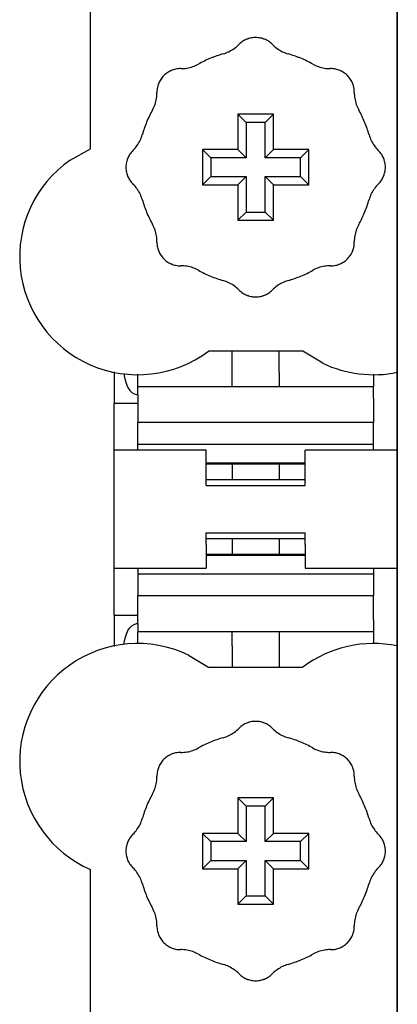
# Model space of a CAD drawing. Extents: x 213 to 948, y 153 to 704.
# Tile 10 of 62: x 436.96 to 440.16, y 217.67 to 226.03. Entities that reach past the tile are written whole.
import ezdxf

# ---------------------------------------------------------------- set-up
doc = ezdxf.new("R2010")
doc.units = 0
doc.header["$LTSCALE"] = 65.395
doc.header["$MEASUREMENT"] = 0
for name, color, linetype in [('133-358092_DXF_CONTINUOUS_LINE', 7, 'CONTINUOUS'), ('59-273163_DXF_CONTINUOUS_LINE', 7, 'CONTINUOUS'), ('59-273165_DXF_CONTINUOUS_LINE', 7, 'CONTINUOUS'), ('59-273170_DXF_CONTINUOUS_LINE', 7, 'CONTINUOUS')]:
    doc.layers.add(name, color=color, linetype=linetype)

msp = doc.modelspace()

# ---------------------------------------------------------------- linework, layer by layer
at = {"layer": '133-358092_DXF_CONTINUOUS_LINE', "color": 3, "linetype": 'Continuous'}
for p, q in [((440.1636, 178.57483), (440.1636, 308.57483)), ((440.1636, 308.57483), (440.1636, 178.57483))]:
    msp.add_line(p, q, dxfattribs=at)
at = {"layer": '59-273163_DXF_CONTINUOUS_LINE', "color": 7, "linetype": 'Continuous'}
for p, q in [((438.8136, 225.22483), (438.88359, 225.15484)), ((439.1136, 225.22483), (438.8136, 225.22483)), ((438.8136, 225.22483), (438.8136, 224.92483)), ((438.88359, 225.15484), (438.88359, 224.85484)), ((439.04361, 225.15484), (438.88359, 225.15484)), ((439.1136, 225.22483), (439.04361, 225.15484)), ((439.04361, 224.85484), (439.04361, 225.15484)), ((439.1136, 224.92483), (439.1136, 225.22483)), ((438.5136, 224.92483), (438.58359, 224.85484)), ((438.8136, 224.92483), (438.5136, 224.92483)), ((438.5136, 224.92483), (438.5136, 224.62483)), ((438.8136, 224.92483), (438.88359, 224.85484)), ((439.1136, 224.92483), (439.04361, 224.85484)), ((439.4136, 224.92483), (439.1136, 224.92483)), ((439.4136, 224.92483), (439.34361, 224.85484)), ((439.4136, 224.62483), (439.4136, 224.92483)), ((438.58359, 224.85484), (438.58359, 224.69482)), ((438.88359, 224.85484), (438.58359, 224.85484)), ((439.34361, 224.85484), (439.04361, 224.85484)), ((439.34361, 224.69482), (439.34361, 224.85484)), ((438.5136, 224.62483), (438.58359, 224.69482)), ((438.58359, 224.69482), (438.88359, 224.69482)), ((438.8136, 224.62483), (438.88359, 224.69482)), ((438.88359, 224.69482), (438.88359, 224.39482)), ((439.04361, 224.69482), (439.34361, 224.69482)), ((439.04361, 224.39482), (439.04361, 224.69482)), ((439.1136, 224.62483), (439.04361, 224.69482)), ((439.4136, 224.62483), (439.34361, 224.69482)), ((438.5136, 224.62483), (438.8136, 224.62483)), ((438.8136, 224.62483), (438.8136, 224.32483)), ((439.1136, 224.32483), (439.1136, 224.62483)), ((439.1136, 224.62483), (439.4136, 224.62483)), ((438.8136, 224.32483), (438.88359, 224.39482)), ((438.8136, 224.32483), (439.1136, 224.32483)), ((438.88359, 224.39482), (439.04361, 224.39482)), ((439.1136, 224.32483), (439.04361, 224.39482)), ((438.8136, 219.42483), (438.88359, 219.35484)), ((439.1136, 219.42483), (438.8136, 219.42483)), ((438.8136, 219.42483), (438.8136, 219.12483)), ((439.1136, 219.42483), (439.04361, 219.35484)), ((439.1136, 219.12483), (439.1136, 219.42483)), ((438.88359, 219.35484), (438.88359, 219.05484)), ((439.04361, 219.35484), (438.88359, 219.35484)), ((439.04361, 219.05484), (439.04361, 219.35484)), ((438.5136, 219.12483), (438.58359, 219.05484)), ((438.8136, 219.12483), (438.5136, 219.12483)), ((438.5136, 219.12483), (438.5136, 218.82483)), ((438.58359, 219.05484), (438.58359, 218.89482)), ((438.88359, 219.05484), (438.58359, 219.05484)), ((438.8136, 219.12483), (438.88359, 219.05484)), ((439.1136, 219.12483), (439.04361, 219.05484)), ((439.34361, 219.05484), (439.04361, 219.05484)), ((439.4136, 219.12483), (439.1136, 219.12483)), ((439.4136, 219.12483), (439.34361, 219.05484)), ((439.34361, 218.89482), (439.34361, 219.05484)), ((439.4136, 218.82483), (439.4136, 219.12483)), ((438.5136, 218.82483), (438.58359, 218.89482)), ((438.58359, 218.89482), (438.88359, 218.89482)), ((438.8136, 218.82483), (438.88359, 218.89482)), ((438.88359, 218.89482), (438.88359, 218.59482)), ((439.04361, 218.89482), (439.34361, 218.89482)), ((439.04361, 218.59482), (439.04361, 218.89482)), ((439.1136, 218.82483), (439.04361, 218.89482)), ((439.4136, 218.82483), (439.34361, 218.89482)), ((438.5136, 218.82483), (438.8136, 218.82483)), ((438.8136, 218.82483), (438.8136, 218.52483)), ((439.1136, 218.52483), (439.1136, 218.82483)), ((439.1136, 218.82483), (439.4136, 218.82483)), ((438.8136, 218.52483), (438.88359, 218.59482)), ((438.88359, 218.59482), (439.04361, 218.59482)), ((439.1136, 218.52483), (439.04361, 218.59482)), ((438.8136, 218.52483), (439.1136, 218.52483))]:
    msp.add_line(p, q, dxfattribs=at)
for centre, radius, start, end in [((438.9636, 225.67483), 0.2, 122.55156, 135.572996), ((438.9636, 225.67483), 0.2, 111.697641, 122.55156), ((438.9636, 225.67483), 0.2, 109.531166, 111.69753), ((438.9636, 225.67483), 0.2, 109.531168, 111.697641), ((438.9636, 225.67483), 0.2, 107.930339, 109.531166), ((438.9636, 225.67483), 0.2, 107.930417, 109.531168), ((438.9636, 225.67483), 0.2, 96.509588, 107.930339), ((438.9636, 225.67483), 0.2, 96.509602, 107.930417), ((438.9636, 225.67483), 0.2, 83.490445, 96.509588), ((438.9636, 225.67483), 0.2, 83.49043, 96.509602), ((438.9636, 225.67483), 0.2, 72.169748, 83.490445), ((438.9636, 225.67483), 0.2, 72.169666, 83.49043), ((438.9636, 225.67483), 0.2, 70.468847, 72.169748), ((438.9636, 225.67483), 0.2, 70.468845, 72.169666), ((438.9636, 225.67483), 0.2, 68.184726, 70.468847), ((438.9636, 225.67483), 0.2, 68.18461, 70.468845), ((438.9636, 225.67483), 0.2, 57.448466, 68.18461), ((438.9636, 225.67483), 0.2, 44.427004, 57.448477), ((438.9636, 225.67483), 0.2, 44.427004, 57.448466), ((438.9636, 224.77483), 1, 105.942369, 112.499995), ((438.60653, 226.02483), 0.3, 285.942369, 295.81846), ((438.60653, 226.02483), 0.3, 295.81846, 305.696943), ((438.60653, 226.02483), 0.3, 305.696943, 315.572996), ((439.32067, 226.02483), 0.3, 224.427004, 234.303049), ((439.32067, 226.02483), 0.3, 224.427004, 234.303057), ((439.32067, 226.02483), 0.3, 234.303049, 244.181547), ((439.32067, 226.02483), 0.3, 234.303057, 244.18154), ((439.32067, 226.02483), 0.3, 244.181547, 254.057631), ((439.32067, 226.02483), 0.3, 244.18154, 254.057631), ((438.9636, 224.77483), 1, 67.499845, 74.057631), ((438.9636, 224.77483), 1, 67.499846, 74.057631), ((438.9636, 224.77483), 1, 112.499995, 119.057631), ((438.9636, 224.77483), 1, 112.499995, 119.057631), ((438.9636, 224.77483), 1, 60.942369, 67.499845), ((438.9636, 224.77483), 1, 60.942369, 67.499846), ((438.3272, 225.41123), 0.2, 128.49043, 141.509602), ((438.3272, 225.41123), 0.2, 117.169666, 128.49043), ((438.3272, 225.41123), 0.2, 115.468847, 117.169748), ((438.3272, 225.41123), 0.2, 115.468845, 117.169666), ((438.3272, 225.41123), 0.2, 113.184725, 115.468847), ((438.3272, 225.41123), 0.2, 113.18461, 115.468845), ((438.3272, 225.41123), 0.2, 102.448466, 113.18461), ((438.3272, 225.41123), 0.2, 89.427004, 102.448477), ((438.3272, 225.41123), 0.2, 89.427004, 102.448466), ((438.33221, 225.9112), 0.3, 269.427004, 279.303049), ((438.33221, 225.9112), 0.3, 269.427004, 279.303057), ((438.33221, 225.9112), 0.3, 279.303049, 289.181547), ((438.33221, 225.9112), 0.3, 279.303057, 289.18154), ((438.33221, 225.9112), 0.3, 289.181547, 299.057631), ((438.33221, 225.9112), 0.3, 289.18154, 299.057631), ((439.595, 225.9112), 0.3, 240.942369, 250.81846), ((439.595, 225.9112), 0.3, 250.81846, 260.696943), ((439.595, 225.9112), 0.3, 260.696943, 270.572996), ((439.6, 225.41123), 0.2, 77.55155, 90.572996), ((439.6, 225.41123), 0.2, 77.55156, 90.572996), ((439.6, 225.41123), 0.2, 66.697529, 77.55155), ((439.6, 225.41123), 0.2, 66.69764, 77.55156), ((439.6, 225.41123), 0.2, 64.531168, 66.69764), ((439.6, 225.41123), 0.2, 62.930417, 64.531168), ((439.6, 225.41123), 0.2, 51.509602, 62.930417), ((439.6, 225.41123), 0.2, 38.490445, 51.509588), ((439.6, 225.41123), 0.2, 38.49043, 51.509602), ((438.3272, 225.41123), 0.2, 156.697529, 167.55155), ((438.3272, 225.41123), 0.2, 156.69764, 167.55156), ((438.3272, 225.41123), 0.2, 154.531168, 156.69764), ((438.3272, 225.41123), 0.2, 152.930417, 154.531168), ((438.3272, 225.41123), 0.2, 141.509602, 152.930417), ((439.6, 225.41123), 0.2, 27.169748, 38.490445), ((439.6, 225.41123), 0.2, 27.169666, 38.49043), ((439.6, 225.41123), 0.2, 25.468847, 27.169748), ((439.6, 225.41123), 0.2, 25.468845, 27.169666), ((439.6, 225.41123), 0.2, 23.18461, 25.468845), ((439.6, 225.41123), 0.2, 12.448466, 23.18461), ((437.82723, 225.40623), 0.3, 350.696943, 0.572996), ((438.3272, 225.41123), 0.2, 167.55156, 180.572996), ((439.6, 225.41123), 0.2, 359.427004, 12.448477), ((439.6, 225.41123), 0.2, 359.427004, 12.448466), ((440.09997, 225.40623), 0.3, 179.427004, 189.303049), ((440.09997, 225.40623), 0.3, 179.427004, 189.303057), ((437.82723, 225.40623), 0.3, 340.81846, 350.696943), ((440.09997, 225.40623), 0.3, 189.303049, 199.181547), ((440.09997, 225.40623), 0.3, 189.303057, 199.18154), ((438.9636, 224.77483), 1, 150.942369, 157.500005), ((437.82723, 225.40623), 0.3, 330.942369, 340.81846), ((440.09997, 225.40623), 0.3, 199.181547, 209.057631), ((440.09997, 225.40623), 0.3, 199.18154, 209.057631), ((438.9636, 224.77483), 1, 22.500551, 29.057631), ((438.9636, 224.77483), 1, 22.500549, 29.057631), ((438.9636, 224.77483), 1, 157.500005, 164.057631), ((438.9636, 224.77483), 1, 15.942369, 22.500551), ((438.9636, 224.77483), 1, 15.942369, 22.500549), ((437.7136, 225.1319), 0.3, 324.303049, 334.181547), ((437.7136, 225.1319), 0.3, 324.303057, 334.18154), ((437.7136, 225.1319), 0.3, 334.181547, 344.057631), ((437.7136, 225.1319), 0.3, 334.18154, 344.057631), ((440.2136, 225.1319), 0.3, 195.942369, 205.81846), ((440.2136, 225.1319), 0.3, 205.81846, 215.696943), ((438.0636, 224.77483), 0.2, 134.427004, 147.448466), ((437.7136, 225.1319), 0.3, 314.427004, 324.303049), ((437.7136, 225.1319), 0.3, 314.427004, 324.303057), ((440.2136, 225.1319), 0.3, 215.696943, 225.572996), ((439.8636, 224.77483), 0.2, 32.55155, 45.572996), ((439.8636, 224.77483), 0.2, 32.55156, 45.572996), ((438.0636, 224.77483), 0.2, 162.169666, 173.49043), ((438.0636, 224.77483), 0.2, 160.468845, 162.169666), ((438.0636, 224.77483), 0.2, 158.184726, 160.468847), ((438.0636, 224.77483), 0.2, 158.18461, 160.468845), ((438.0636, 224.77483), 0.2, 147.448466, 158.18461), ((439.8636, 224.77483), 0.2, 21.69753, 32.55155), ((439.8636, 224.77483), 0.2, 21.697641, 32.55156), ((439.8636, 224.77483), 0.2, 19.531166, 21.69753), ((439.8636, 224.77483), 0.2, 19.531168, 21.697641), ((439.8636, 224.77483), 0.2, 17.930339, 19.531166), ((439.8636, 224.77483), 0.2, 17.930417, 19.531168), ((439.8636, 224.77483), 0.2, 6.509588, 17.930339), ((439.8636, 224.77483), 0.2, 6.509602, 17.930417), ((438.0636, 224.77483), 0.2, 173.49043, 186.509602), ((438.0636, 224.77483), 0.2, 186.509602, 197.930417), ((439.8636, 224.77483), 0.2, 342.169748, 353.490445), ((439.8636, 224.77483), 0.2, 342.169666, 353.49043), ((439.8636, 224.77483), 0.2, 353.490445, 6.509588), ((439.8636, 224.77483), 0.2, 353.49043, 6.509602), ((438.0636, 224.77483), 0.2, 197.930417, 199.531168), ((438.0636, 224.77483), 0.2, 199.531166, 201.69753), ((438.0636, 224.77483), 0.2, 199.531168, 201.697641), ((438.0636, 224.77483), 0.2, 201.697641, 212.55156), ((438.0636, 224.77483), 0.2, 212.55156, 225.572996), ((439.8636, 224.77483), 0.2, 314.427004, 327.448466), ((439.8636, 224.77483), 0.2, 327.448466, 338.18461), ((439.8636, 224.77483), 0.2, 338.184726, 340.468847), ((439.8636, 224.77483), 0.2, 338.18461, 340.468845), ((439.8636, 224.77483), 0.2, 340.468847, 342.169748), ((439.8636, 224.77483), 0.2, 340.468845, 342.169666), ((437.7136, 224.41776), 0.3, 35.696943, 45.572996), ((437.7136, 224.41776), 0.3, 25.81846, 35.696943), ((440.2136, 224.41776), 0.3, 144.303049, 154.181547), ((440.2136, 224.41776), 0.3, 144.303057, 154.18154), ((440.2136, 224.41776), 0.3, 134.427004, 144.303049), ((440.2136, 224.41776), 0.3, 134.427004, 144.303057), ((437.7136, 224.41776), 0.3, 15.942369, 25.81846), ((438.9636, 224.77483), 1, 195.942369, 202.500157), ((438.9636, 224.77483), 1, 337.40339, 344.057631), ((438.9636, 224.77483), 1, 337.405487, 344.057631), ((440.2136, 224.41776), 0.3, 154.181547, 164.057631), ((440.2136, 224.41776), 0.3, 154.18154, 164.057631), ((438.9636, 224.77483), 1, 202.500157, 209.057631), ((438.9636, 224.77483), 1, 330.942369, 337.405487), ((438.9636, 224.77483), 1, 330.942369, 337.40339), ((437.82723, 224.14344), 0.3, 19.181547, 29.057631), ((437.82723, 224.14344), 0.3, 19.18154, 29.057631), ((437.82723, 224.14344), 0.3, 9.303049, 19.181547), ((437.82723, 224.14344), 0.3, 9.303057, 19.18154), ((440.09997, 224.14344), 0.3, 160.81846, 170.696943), ((440.09997, 224.14344), 0.3, 150.942369, 160.81846), ((437.82723, 224.14344), 0.3, 359.427004, 9.303049), ((437.82723, 224.14344), 0.3, 359.427004, 9.303057), ((440.09997, 224.14344), 0.3, 170.696943, 180.572996), ((438.3272, 224.13844), 0.2, 179.427004, 192.448466), ((438.3272, 224.13844), 0.2, 192.448466, 203.18461), ((439.6, 224.13844), 0.2, 336.697529, 347.55155), ((439.6, 224.13844), 0.2, 336.69764, 347.55156), ((439.6, 224.13844), 0.2, 347.55156, 0.572996), ((438.3272, 224.13844), 0.2, 203.18461, 205.468845), ((438.3272, 224.13844), 0.2, 205.468845, 207.169666), ((438.3272, 224.13844), 0.2, 207.169666, 218.49043), ((438.3272, 224.13844), 0.2, 218.49043, 231.509602), ((438.3272, 224.13844), 0.2, 231.509602, 242.930417), ((439.6, 224.13844), 0.2, 297.169666, 308.49043), ((439.6, 224.13844), 0.2, 308.490445, 321.509588), ((439.6, 224.13844), 0.2, 308.49043, 321.509602), ((439.6, 224.13844), 0.2, 321.509602, 332.930417), ((439.6, 224.13844), 0.2, 332.930338, 334.531166), ((439.6, 224.13844), 0.2, 332.930417, 334.531168), ((439.6, 224.13844), 0.2, 334.531166, 336.697529), ((439.6, 224.13844), 0.2, 334.531168, 336.69764), ((438.3272, 224.13844), 0.2, 242.930417, 244.531168), ((438.3272, 224.13844), 0.2, 244.531168, 246.69764), ((438.3272, 224.13844), 0.2, 246.697529, 257.55155), ((438.3272, 224.13844), 0.2, 246.69764, 257.55156), ((438.3272, 224.13844), 0.2, 257.55156, 270.572996), ((438.33221, 223.63846), 0.3, 80.696943, 90.572996), ((438.33221, 223.63846), 0.3, 70.81846, 80.696943), ((438.33221, 223.63846), 0.3, 60.942369, 70.81846), ((438.9636, 224.77483), 1, 240.942369, 247.499479), ((438.9636, 224.77483), 1, 240.942369, 247.499481), ((438.9636, 224.77483), 1, 292.59445, 299.057631), ((438.9636, 224.77483), 1, 292.596544, 299.057631), ((439.595, 223.63846), 0.3, 109.181547, 119.057631), ((439.595, 223.63846), 0.3, 109.18154, 119.057631), ((439.595, 223.63846), 0.3, 99.303049, 109.181547), ((439.595, 223.63846), 0.3, 99.303057, 109.18154), ((439.595, 223.63846), 0.3, 89.427004, 99.303049), ((439.595, 223.63846), 0.3, 89.427004, 99.303057), ((439.6, 224.13844), 0.2, 269.427004, 282.448466), ((439.6, 224.13844), 0.2, 282.448466, 293.18461), ((439.6, 224.13844), 0.2, 293.184725, 295.468847), ((439.6, 224.13844), 0.2, 293.18461, 295.468845), ((439.6, 224.13844), 0.2, 295.468845, 297.169666), ((438.9636, 224.77483), 1, 247.499481, 254.057631), ((438.60653, 223.52483), 0.3, 64.181547, 74.057631), ((438.60653, 223.52483), 0.3, 64.18154, 74.057631), ((439.32067, 223.52483), 0.3, 105.942369, 115.81846), ((438.9636, 224.77483), 1, 285.942369, 292.596544), ((438.9636, 224.77483), 1, 285.942369, 292.59445), ((438.60653, 223.52483), 0.3, 54.303049, 64.181547), ((438.60653, 223.52483), 0.3, 54.303057, 64.18154), ((438.60653, 223.52483), 0.3, 44.427004, 54.303049), ((438.60653, 223.52483), 0.3, 44.427004, 54.303057), ((438.9636, 223.87483), 0.2, 224.427004, 237.448466), ((438.9636, 223.87483), 0.2, 302.55155, 315.572996), ((438.9636, 223.87483), 0.2, 302.55156, 315.572996), ((439.32067, 223.52483), 0.3, 125.696943, 135.572996), ((439.32067, 223.52483), 0.3, 115.81846, 125.696943), ((438.9636, 223.87483), 0.2, 237.448466, 248.18461), ((438.9636, 223.87483), 0.2, 248.18461, 250.468845), ((438.9636, 223.87483), 0.2, 250.468845, 252.169666), ((438.9636, 223.87483), 0.2, 252.169666, 263.49043), ((438.9636, 223.87483), 0.2, 263.490445, 276.509588), ((438.9636, 223.87483), 0.2, 263.49043, 276.509602), ((438.9636, 223.87483), 0.2, 276.509588, 287.930339), ((438.9636, 223.87483), 0.2, 276.509602, 287.930417), ((438.9636, 223.87483), 0.2, 287.930339, 289.531166), ((438.9636, 223.87483), 0.2, 287.930417, 289.531168), ((438.9636, 223.87483), 0.2, 289.531166, 291.69753), ((438.9636, 223.87483), 0.2, 289.531168, 291.697641), ((438.9636, 223.87483), 0.2, 291.69753, 302.55155), ((438.9636, 223.87483), 0.2, 291.697641, 302.55156), ((438.9636, 219.87483), 0.2, 111.697641, 122.55156), ((438.9636, 219.87483), 0.2, 109.531168, 111.697641), ((438.9636, 219.87483), 0.2, 107.930417, 109.531168), ((438.9636, 219.87483), 0.2, 96.509602, 107.930417), ((438.9636, 219.87483), 0.2, 83.49043, 96.509602), ((438.9636, 219.87483), 0.2, 72.169748, 83.490445), ((438.9636, 219.87483), 0.2, 72.169666, 83.49043), ((438.9636, 219.87483), 0.2, 70.468845, 72.169666), ((438.9636, 219.87483), 0.2, 68.184725, 70.468847), ((438.9636, 219.87483), 0.2, 68.184609, 70.468845), ((438.9636, 219.87483), 0.2, 57.448477, 68.184725), ((438.9636, 219.87483), 0.2, 57.448466, 68.184609), ((438.60653, 220.22483), 0.3, 295.81846, 305.696943), ((438.60653, 220.22483), 0.3, 305.696943, 315.572996), ((438.9636, 219.87483), 0.2, 122.55156, 135.572996), ((438.9636, 219.87483), 0.2, 44.427004, 57.448477), ((438.9636, 219.87483), 0.2, 44.427004, 57.448466), ((439.32067, 220.22483), 0.3, 224.427004, 234.303049), ((439.32067, 220.22483), 0.3, 224.427004, 234.303057), ((439.32067, 220.22483), 0.3, 234.303049, 244.181547), ((439.32067, 220.22483), 0.3, 234.303057, 244.18154), ((438.9636, 218.97483), 1, 112.499995, 119.057631), ((438.9636, 218.97483), 1, 105.942369, 112.499995), ((438.60653, 220.22483), 0.3, 285.942369, 295.81846), ((439.32067, 220.22483), 0.3, 244.181547, 254.057631), ((439.32067, 220.22483), 0.3, 244.18154, 254.057631), ((438.9636, 218.97483), 1, 67.499845, 74.057631), ((438.9636, 218.97483), 1, 67.499846, 74.057631), ((438.9636, 218.97483), 1, 60.942369, 67.499845), ((438.9636, 218.97483), 1, 60.942369, 67.499846), ((438.3272, 219.61123), 0.2, 102.448466, 113.18461), ((438.3272, 219.61123), 0.2, 89.427004, 102.448466), ((438.33221, 220.1112), 0.3, 269.427004, 279.303049), ((438.33221, 220.1112), 0.3, 269.427004, 279.303057), ((438.33221, 220.1112), 0.3, 279.303049, 289.181547), ((438.33221, 220.1112), 0.3, 279.303057, 289.18154), ((438.33221, 220.1112), 0.3, 289.181547, 299.057631), ((438.33221, 220.1112), 0.3, 289.18154, 299.057631), ((439.595, 220.1112), 0.3, 240.942369, 250.81846), ((439.595, 220.1112), 0.3, 250.81846, 260.696943), ((439.595, 220.1112), 0.3, 260.696943, 270.572996), ((439.6, 219.61123), 0.2, 77.55155, 90.572996), ((439.6, 219.61123), 0.2, 77.55156, 90.572996), ((439.6, 219.61123), 0.2, 66.697529, 77.55155), ((439.6, 219.61123), 0.2, 66.69764, 77.55156), ((438.3272, 219.61123), 0.2, 141.509602, 152.930417), ((438.3272, 219.61123), 0.2, 128.49043, 141.509602), ((438.3272, 219.61123), 0.2, 117.169666, 128.49043), ((438.3272, 219.61123), 0.2, 115.468845, 117.169666), ((438.3272, 219.61123), 0.2, 113.184725, 115.468847), ((438.3272, 219.61123), 0.2, 113.18461, 115.468845), ((439.6, 219.61123), 0.2, 64.531168, 66.69764), ((439.6, 219.61123), 0.2, 62.930339, 64.531166), ((439.6, 219.61123), 0.2, 62.930417, 64.531168), ((439.6, 219.61123), 0.2, 51.509588, 62.930339), ((439.6, 219.61123), 0.2, 51.509602, 62.930417), ((439.6, 219.61123), 0.2, 38.490445, 51.509588), ((439.6, 219.61123), 0.2, 38.49043, 51.509602), ((439.6, 219.61123), 0.2, 27.169666, 38.49043), ((438.3272, 219.61123), 0.2, 167.55156, 180.572996), ((438.3272, 219.61123), 0.2, 156.697641, 167.55156), ((438.3272, 219.61123), 0.2, 154.531168, 156.697641), ((438.3272, 219.61123), 0.2, 152.930417, 154.531168), ((439.6, 219.61123), 0.2, 25.468847, 27.169748), ((439.6, 219.61123), 0.2, 25.468845, 27.169666), ((439.6, 219.61123), 0.2, 23.184609, 25.468845), ((439.6, 219.61123), 0.2, 12.448477, 23.184725), ((439.6, 219.61123), 0.2, 12.448466, 23.184609), ((439.6, 219.61123), 0.2, 359.427004, 12.448477), ((439.6, 219.61123), 0.2, 359.427004, 12.448466), ((437.82723, 219.60623), 0.3, 340.81846, 350.696943), ((437.82723, 219.60623), 0.3, 350.696943, 0.572996), ((440.09997, 219.60623), 0.3, 179.427004, 189.303049), ((440.09997, 219.60623), 0.3, 179.427004, 189.303057), ((440.09997, 219.60623), 0.3, 189.303049, 199.181547), ((440.09997, 219.60623), 0.3, 189.303057, 199.18154), ((437.82723, 219.60623), 0.3, 330.942369, 340.81846), ((440.09997, 219.60623), 0.3, 199.181547, 209.057631), ((440.09997, 219.60623), 0.3, 199.18154, 209.057631), ((438.9636, 218.97483), 1, 150.942369, 157.500005), ((438.9636, 218.97483), 1, 22.500551, 29.057631), ((438.9636, 218.97483), 1, 22.500549, 29.057631), ((438.9636, 218.97483), 1, 157.500005, 164.057631), ((438.9636, 218.97483), 1, 15.942369, 22.500551), ((438.9636, 218.97483), 1, 15.942369, 22.500549), ((437.7136, 219.3319), 0.3, 334.181547, 344.057631), ((437.7136, 219.3319), 0.3, 334.18154, 344.057631), ((440.2136, 219.3319), 0.3, 195.942369, 205.81846), ((437.7136, 219.3319), 0.3, 314.427004, 324.303049), ((437.7136, 219.3319), 0.3, 314.427004, 324.303057), ((437.7136, 219.3319), 0.3, 324.303049, 334.181547), ((437.7136, 219.3319), 0.3, 324.303057, 334.18154), ((440.2136, 219.3319), 0.3, 205.81846, 215.696943), ((440.2136, 219.3319), 0.3, 215.696943, 225.572996), ((438.0636, 218.97483), 0.2, 147.448466, 158.18461), ((438.0636, 218.97483), 0.2, 134.427004, 147.448477), ((438.0636, 218.97483), 0.2, 134.427004, 147.448466), ((439.8636, 218.97483), 0.2, 32.55155, 45.572996), ((439.8636, 218.97483), 0.2, 32.55156, 45.572996), ((439.8636, 218.97483), 0.2, 21.697641, 32.55156), ((438.0636, 218.97483), 0.2, 173.49043, 186.509602), ((438.0636, 218.97483), 0.2, 162.169666, 173.49043), ((438.0636, 218.97483), 0.2, 160.468845, 162.169666), ((438.0636, 218.97483), 0.2, 158.18461, 160.468845), ((439.8636, 218.97483), 0.2, 19.531166, 21.69753), ((439.8636, 218.97483), 0.2, 19.531168, 21.697641), ((439.8636, 218.97483), 0.2, 17.930339, 19.531166), ((439.8636, 218.97483), 0.2, 17.930417, 19.531168), ((439.8636, 218.97483), 0.2, 6.509602, 17.930417), ((439.8636, 218.97483), 0.2, 353.490445, 6.509588), ((439.8636, 218.97483), 0.2, 353.49043, 6.509602), ((438.0636, 218.97483), 0.2, 186.509602, 197.930417), ((438.0636, 218.97483), 0.2, 197.930417, 199.531168), ((438.0636, 218.97483), 0.2, 199.531166, 201.69753), ((438.0636, 218.97483), 0.2, 199.531168, 201.697641), ((438.0636, 218.97483), 0.2, 201.697641, 212.55156), ((439.8636, 218.97483), 0.2, 327.448477, 338.184726), ((439.8636, 218.97483), 0.2, 327.448466, 338.18461), ((439.8636, 218.97483), 0.2, 338.184726, 340.468847), ((439.8636, 218.97483), 0.2, 338.18461, 340.468845), ((439.8636, 218.97483), 0.2, 340.468847, 342.169748), ((439.8636, 218.97483), 0.2, 340.468845, 342.169666), ((439.8636, 218.97483), 0.2, 342.169748, 353.490445), ((439.8636, 218.97483), 0.2, 342.169666, 353.49043), ((438.0636, 218.97483), 0.2, 212.55156, 225.572996), ((437.7136, 218.61776), 0.3, 35.696943, 45.572996), ((440.2136, 218.61776), 0.3, 134.427004, 144.303049), ((440.2136, 218.61776), 0.3, 134.427004, 144.303057), ((439.8636, 218.97483), 0.2, 314.427004, 327.448477), ((439.8636, 218.97483), 0.2, 314.427004, 327.448466), ((437.7136, 218.61776), 0.3, 25.81846, 35.696943), ((437.7136, 218.61776), 0.3, 15.942369, 25.81846), ((440.2136, 218.61776), 0.3, 154.181547, 164.057631), ((440.2136, 218.61776), 0.3, 154.18154, 164.057631), ((440.2136, 218.61776), 0.3, 144.303049, 154.181547), ((440.2136, 218.61776), 0.3, 144.303057, 154.18154), ((438.9636, 218.97483), 1, 195.942369, 202.500158), ((438.9636, 218.97483), 1, 195.942369, 202.500157), ((438.9636, 218.97483), 1, 337.40339, 344.057631), ((438.9636, 218.97483), 1, 337.405487, 344.057631), ((438.9636, 218.97483), 1, 202.500157, 209.057631), ((438.9636, 218.97483), 1, 330.942369, 337.405487), ((438.9636, 218.97483), 1, 330.942369, 337.40339), ((437.82723, 218.34344), 0.3, 19.181547, 29.057631), ((437.82723, 218.34344), 0.3, 19.18154, 29.057631), ((440.09997, 218.34344), 0.3, 150.942369, 160.81846), ((437.82723, 218.34344), 0.3, 9.303049, 19.181547), ((437.82723, 218.34344), 0.3, 9.303057, 19.18154), ((437.82723, 218.34344), 0.3, 359.427004, 9.303049), ((437.82723, 218.34344), 0.3, 359.427004, 9.303057), ((440.09997, 218.34344), 0.3, 170.696943, 180.572996), ((440.09997, 218.34344), 0.3, 160.81846, 170.696943), ((438.3272, 218.33844), 0.2, 179.427004, 192.448466), ((439.6, 218.33844), 0.2, 347.55156, 0.572996), ((438.3272, 218.33844), 0.2, 192.448466, 203.18461), ((438.3272, 218.33844), 0.2, 203.18461, 205.468845), ((438.3272, 218.33844), 0.2, 205.468845, 207.169666), ((438.3272, 218.33844), 0.2, 207.169666, 218.49043), ((439.6, 218.33844), 0.2, 321.509588, 332.930339), ((439.6, 218.33844), 0.2, 321.509602, 332.930417), ((439.6, 218.33844), 0.2, 332.930339, 334.531166), ((439.6, 218.33844), 0.2, 332.930417, 334.531168), ((439.6, 218.33844), 0.2, 334.531166, 336.69753), ((439.6, 218.33844), 0.2, 334.531168, 336.697641), ((439.6, 218.33844), 0.2, 336.69753, 347.55155), ((439.6, 218.33844), 0.2, 336.697641, 347.55156), ((438.3272, 218.33844), 0.2, 218.49043, 231.509602), ((438.3272, 218.33844), 0.2, 231.509602, 242.930417), ((438.3272, 218.33844), 0.2, 242.930417, 244.531168), ((438.3272, 218.33844), 0.2, 244.531168, 246.69764), ((438.3272, 218.33844), 0.2, 246.697529, 257.55155), ((438.3272, 218.33844), 0.2, 246.69764, 257.55156), ((438.3272, 218.33844), 0.2, 257.55156, 270.572996), ((438.33221, 217.83846), 0.3, 80.696943, 90.572996), ((438.33221, 217.83846), 0.3, 70.81846, 80.696943), ((439.595, 217.83846), 0.3, 99.303049, 109.181547), ((439.595, 217.83846), 0.3, 99.303057, 109.18154), ((439.595, 217.83846), 0.3, 89.427004, 99.303049), ((439.595, 217.83846), 0.3, 89.427004, 99.303057), ((439.6, 218.33844), 0.2, 269.427004, 282.448477), ((439.6, 218.33844), 0.2, 269.427004, 282.448466), ((439.6, 218.33844), 0.2, 282.448477, 293.184725), ((439.6, 218.33844), 0.2, 282.448466, 293.18461), ((439.6, 218.33844), 0.2, 293.184725, 295.468847), ((439.6, 218.33844), 0.2, 293.18461, 295.468845), ((439.6, 218.33844), 0.2, 295.468847, 297.169748), ((439.6, 218.33844), 0.2, 295.468845, 297.169666), ((439.6, 218.33844), 0.2, 297.169666, 308.49043), ((439.6, 218.33844), 0.2, 308.490445, 321.509588), ((439.6, 218.33844), 0.2, 308.49043, 321.509602), ((438.33221, 217.83846), 0.3, 60.942369, 70.81846), ((438.9636, 218.97483), 1, 240.942369, 247.499481), ((438.9636, 218.97483), 1, 247.499479, 254.057631), ((438.9636, 218.97483), 1, 247.499481, 254.057631), ((438.9636, 218.97483), 1, 285.942369, 292.596544), ((438.9636, 218.97483), 1, 285.942369, 292.59445), ((438.9636, 218.97483), 1, 292.59445, 299.057631), ((438.9636, 218.97483), 1, 292.596544, 299.057631), ((439.595, 217.83846), 0.3, 109.181547, 119.057631), ((439.595, 217.83846), 0.3, 109.18154, 119.057631), ((438.60653, 217.72483), 0.3, 64.181547, 74.057631), ((438.60653, 217.72483), 0.3, 64.18154, 74.057631), ((438.60653, 217.72483), 0.3, 54.303049, 64.181547), ((438.60653, 217.72483), 0.3, 54.303057, 64.18154), ((438.60653, 217.72483), 0.3, 44.427004, 54.303049), ((438.60653, 217.72483), 0.3, 44.427004, 54.303057), ((439.32067, 217.72483), 0.3, 125.696943, 135.572996), ((439.32067, 217.72483), 0.3, 115.81846, 125.696943), ((439.32067, 217.72483), 0.3, 105.942369, 115.81846), ((438.9636, 218.07483), 0.2, 224.427004, 237.448466), ((438.9636, 218.07483), 0.2, 237.448466, 248.184609), ((438.9636, 218.07483), 0.2, 248.184609, 250.468845), ((438.9636, 218.07483), 0.2, 250.468845, 252.169666), ((438.9636, 218.07483), 0.2, 252.169666, 263.49043), ((438.9636, 218.07483), 0.2, 276.509602, 287.930417), ((438.9636, 218.07483), 0.2, 287.930339, 289.531166), ((438.9636, 218.07483), 0.2, 287.930417, 289.531168), ((438.9636, 218.07483), 0.2, 289.531168, 291.697641), ((438.9636, 218.07483), 0.2, 291.69753, 302.55155), ((438.9636, 218.07483), 0.2, 291.697641, 302.55156), ((438.9636, 218.07483), 0.2, 302.55155, 315.572996), ((438.9636, 218.07483), 0.2, 302.55156, 315.572996), ((438.9636, 218.07483), 0.2, 263.49043, 276.509602)]:
    msp.add_arc(centre, radius, start, end, dxfattribs=at)
at = {"layer": '59-273165_DXF_CONTINUOUS_LINE', "color": 7, "linetype": 'Continuous'}
for p, q in [((437.5636, 224.93135), (437.5636, 231.17483)), ((437.39076, 224.8345), (437.5636, 224.93135)), ((438.7636, 223.21483), (438.5636, 223.21483)), ((439.1636, 223.21483), (438.7636, 223.21483)), ((438.7636, 223.03436), (438.7636, 223.21483)), ((439.3636, 223.21483), (439.1636, 223.21483)), ((439.1636, 223.03436), (439.1636, 223.21483)), ((439.53309, 223.11224), (439.3636, 223.21483)), ((437.9636, 222.91483), (437.9636, 223.01845)), ((438.7636, 222.91483), (438.7636, 223.03436)), ((439.1636, 223.03436), (439.1636, 222.91483)), ((439.9636, 223.01845), (439.9636, 222.91483)), ((437.9636, 222.91483), (438.7636, 222.91483)), ((438.7636, 222.91483), (439.1636, 222.91483)), ((438.7636, 222.91483), (439.1636, 222.91483)), ((439.1636, 222.91483), (439.9636, 222.91483)), ((439.9636, 222.81483), (439.9636, 222.91483)), ((437.9636, 222.81483), (437.9636, 222.81685)), ((437.9636, 222.81483), (437.9636, 222.77483)), ((439.9636, 222.81483), (439.9636, 222.70856)), ((437.9636, 222.77483), (437.9636, 222.70856)), ((437.9636, 222.70856), (437.9636, 222.60856)), ((439.9636, 222.70856), (439.9636, 222.60856)), ((437.9636, 222.424), (437.9636, 222.60856)), ((439.9636, 222.60856), (437.9636, 222.60856)), ((439.9636, 222.424), (439.9636, 222.60856)), ((437.9636, 222.37483), (437.9636, 222.424)), ((439.9636, 222.424), (437.9636, 222.424)), ((439.9636, 222.37483), (439.9636, 222.424)), ((439.3836, 222.264), (438.5436, 222.264)), ((439.3836, 222.25642), (438.5436, 222.25642)), ((438.5436, 221.49324), (439.3836, 221.49324)), ((438.5436, 221.48566), (439.3836, 221.48566)), ((437.9636, 221.37483), (437.9636, 221.32566)), ((437.9636, 221.32566), (437.9636, 221.1411)), ((437.9636, 221.32566), (439.9636, 221.32566)), ((439.9636, 221.37483), (439.9636, 221.32566)), ((439.9636, 221.32566), (439.9636, 221.1411)), ((437.9636, 221.0411), (437.9636, 221.1411)), ((437.9636, 221.1411), (439.9636, 221.1411)), ((439.9636, 221.0411), (439.9636, 221.1411)), ((437.9636, 220.97483), (437.9636, 221.0411)), ((437.9636, 220.93483), (437.9636, 220.97483)), ((439.9636, 220.93483), (439.9636, 221.0411)), ((437.9636, 220.93483), (437.9636, 220.93281)), ((439.9636, 220.93483), (439.9636, 220.83483)), ((437.9636, 220.73121), (437.9636, 220.83483)), ((438.7636, 220.83483), (437.9636, 220.83483)), ((439.1636, 220.83483), (438.7636, 220.83483)), ((438.7636, 220.7153), (438.7636, 220.83483)), ((439.1636, 220.83483), (438.7636, 220.83483)), ((439.1636, 220.83483), (439.1636, 220.7153)), ((439.9636, 220.83483), (439.1636, 220.83483)), ((439.9636, 220.83483), (439.9636, 220.73121)), ((438.7636, 220.7153), (438.7636, 220.53483)), ((439.1636, 220.7153), (439.1636, 220.53483)), ((438.39411, 220.63742), (438.5636, 220.53483)), ((438.5636, 220.53483), (438.7636, 220.53483)), ((438.7636, 220.53483), (439.1636, 220.53483)), ((439.1636, 220.53483), (439.3636, 220.53483)), ((437.5636, 212.57483), (437.5636, 218.81832))]:
    msp.add_line(p, q, dxfattribs=at)
for centre, start, end in [((438.9636, 224.77483), 110.141665, 111.653682), ((438.9636, 224.77483), 68.346318, 69.858335), ((437.9636, 224.01483), 124.94828, 306.869898), ((439.9636, 224.01483), 244.500203, 281.581589), ((437.9636, 219.73483), 64.500203, 246.421822), ((439.9636, 219.73483), 78.418411, 126.869898), ((438.9636, 218.97483), 248.346318, 249.858335), ((438.9636, 218.97483), 290.141665, 291.653682)]:
    msp.add_arc(centre, 1, start, end, dxfattribs=at)
at = {"layer": '59-273170_DXF_CONTINUOUS_LINE', "color": 7, "linetype": 'Continuous'}
for p, q in [((437.7636, 223.03892), (437.7636, 222.84635)), ((437.9636, 222.84482), (437.9636, 222.91483)), ((437.7636, 222.84635), (437.7636, 222.77483)), ((437.95354, 222.84635), (437.9636, 222.84482)), ((437.9636, 222.84482), (437.9636, 222.81685)), ((437.7636, 222.37483), (437.7636, 222.77483)), ((437.7636, 222.77483), (437.9636, 222.77483)), ((438.5436, 222.37483), (437.7636, 222.37483)), ((437.7636, 222.17483), (437.7636, 222.37483)), ((438.5436, 222.17483), (438.5436, 222.37483)), ((439.3836, 222.17483), (439.3836, 222.37483)), ((440.1636, 222.37483), (439.3836, 222.37483)), ((438.7636, 222.25642), (438.7636, 222.12483)), ((439.1636, 222.25642), (439.1636, 222.12483)), ((437.7636, 221.57483), (437.7636, 222.17483)), ((438.5436, 222.12483), (438.5436, 222.17483)), ((439.3836, 222.07483), (439.3836, 222.17483)), ((438.5436, 222.12483), (438.7636, 222.12483)), ((438.5436, 222.07483), (438.5436, 222.12483)), ((438.5436, 222.07483), (439.3836, 222.07483)), ((438.7636, 222.12483), (439.1636, 222.12483)), ((439.1636, 222.12483), (439.3836, 222.12483)), ((438.5436, 221.62483), (438.5436, 221.67483)), ((438.5436, 221.67483), (439.3836, 221.67483)), ((439.3836, 221.57483), (439.3836, 221.67483)), ((437.7636, 221.37483), (437.7636, 221.57483)), ((438.5436, 221.62483), (438.7636, 221.62483)), ((438.5436, 221.57483), (438.5436, 221.62483)), ((438.5436, 221.57483), (438.5436, 221.37483)), ((438.7636, 221.62483), (438.7636, 221.49324)), ((438.7636, 221.62483), (439.1636, 221.62483)), ((439.1636, 221.62483), (439.1636, 221.49324)), ((439.1636, 221.62483), (439.3836, 221.62483)), ((439.3836, 221.57483), (439.3836, 221.37483)), ((437.7636, 221.37483), (438.5436, 221.37483)), ((437.7636, 220.97483), (437.7636, 221.37483)), ((439.3836, 221.37483), (440.1636, 221.37483)), ((437.7636, 220.97483), (437.7636, 220.90332)), ((437.7636, 220.97483), (437.9636, 220.97483)), ((437.7636, 220.90332), (437.7636, 220.71075)), ((437.95354, 220.90332), (437.9636, 220.90484)), ((437.9636, 220.90484), (437.9636, 220.93281)), ((437.9636, 220.90484), (437.9636, 220.83483))]:
    msp.add_line(p, q, dxfattribs=at)
for points in [[(437.84936, 223.02429), (437.85042, 223.00597), (437.85711, 222.96828), (437.86763, 222.93436), (437.88128, 222.90534), (437.89724, 222.88191), (437.91493, 222.86422), (437.93383, 222.85235), (437.95354, 222.84635)], [(437.84936, 220.72537), (437.85042, 220.74369), (437.85711, 220.78138), (437.86763, 220.8153), (437.88128, 220.84433), (437.89724, 220.86775), (437.91493, 220.88544), (437.93383, 220.89731), (437.95354, 220.90332)]]:
    msp.add_lwpolyline(points, dxfattribs=at)

doc.saveas('drawing.dxf')
